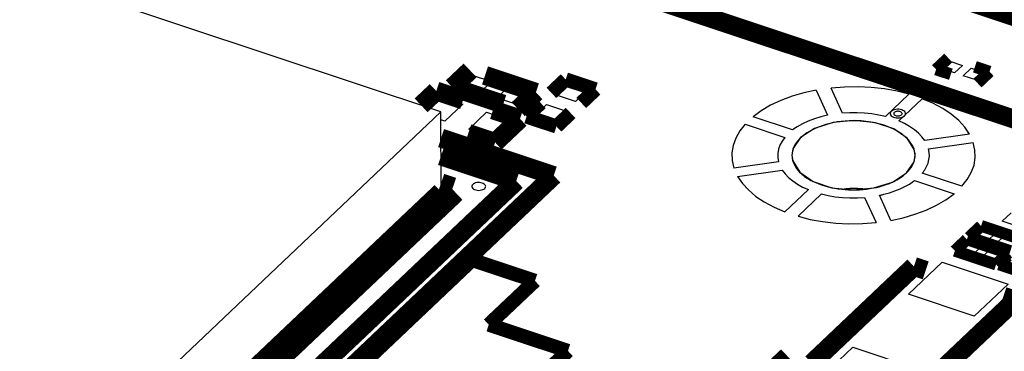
# Model space of a CAD drawing. Extents: x 0 to 1189, y 0 to 841.
# Tile 87 of 256: x 558.45 to 571.03, y 323.61 to 327.85. Entities that reach past the tile are written whole.
import ezdxf

# ---------------------------------------------------------------- set-up
doc = ezdxf.new("R2010")
doc.units = 0
doc.header["$LTSCALE"] = 65.395
doc.layers.get('0').update_dxf_attribs({"linetype": 'CONTINUOUS'})

msp = doc.modelspace()

# ---------------------------------------------------------------- linework, layer by layer
at = {"color": 7, "linetype": 'Continuous'}
for p, q in [((563.831, 326.67), (552.548, 330.424)), ((570.232, 327.225), (570.332, 327.319)), ((570.332, 327.319), (570.495, 327.265)), ((570.395, 327.171), (570.232, 327.225)), ((570.495, 327.265), (570.395, 327.171)), ((570.506, 327.134), (570.606, 327.228)), ((570.606, 327.228), (570.768, 327.174)), ((570.768, 327.174), (570.668, 327.08)), ((564.086, 327.002), (564.231, 327.139)), ((564.231, 327.139), (564.476, 327.058)), ((564.476, 327.058), (564.331, 326.92)), ((570.668, 327.08), (570.506, 327.134)), ((564.331, 326.92), (564.086, 327.002)), ((564.545, 326.849), (564.69, 326.987)), ((564.69, 326.987), (564.934, 326.905)), ((565.307, 326.886), (565.452, 327.024)), ((565.452, 327.024), (565.696, 326.943)), ((565.696, 326.943), (565.551, 326.805)), ((568.625, 326.949), (568.77, 326.628)), ((568.961, 326.656), (568.816, 326.976)), ((563.654, 326.729), (563.802, 326.869)), ((563.802, 326.869), (564.108, 326.768)), ((564.789, 326.768), (564.545, 326.849)), ((564.934, 326.905), (564.789, 326.768)), ((565.551, 326.805), (565.307, 326.886)), ((569.812, 326.897), (569.512, 326.612)), ((569.681, 326.555), (569.981, 326.84)), ((557.531, 320.7), (563.831, 326.67)), ((563.833, 325.649), (563.831, 326.67)), ((564.108, 326.768), (563.88, 326.552)), ((564.186, 326.451), (564.413, 326.666)), ((564.413, 326.666), (564.719, 326.564)), ((565.034, 326.628), (565.179, 326.766)), ((565.179, 326.766), (565.424, 326.684)), ((565.424, 326.684), (565.279, 326.547)), ((563.88, 326.552), (563.831, 326.569)), ((564.719, 326.564), (564.492, 326.349)), ((565.279, 326.547), (565.034, 326.628)), ((568.325, 326.44), (567.819, 326.609)), ((564.492, 326.349), (564.186, 326.451)), ((567.718, 326.513), (568.224, 326.345)), ((570.584, 326.388), (570.013, 326.305)), ((570.062, 326.198), (570.632, 326.281)), ((568.144, 326.035), (567.574, 325.953)), ((568.325, 326.05), (568.328, 326.041)), ((569.78, 325.891), (569.877, 326.035)), ((569.875, 326.033), (569.878, 326.041)), ((569.877, 326.035), (569.89, 326.118)), ((567.622, 325.846), (568.193, 325.928)), ((568.416, 325.899), (568.589, 325.78)), ((569.602, 325.775), (569.78, 325.891)), ((569.87, 325.784), (569.882, 325.793)), ((569.882, 325.793), (570.388, 325.625)), ((570.488, 325.72), (569.982, 325.888)), ((568.526, 325.678), (568.225, 325.393)), ((568.589, 325.78), (568.824, 325.702)), ((568.824, 325.702), (569.093, 325.674)), ((569.115, 325.691), (569.016, 325.682)), ((569.093, 325.674), (569.363, 325.699)), ((569.192, 325.683), (569.115, 325.691)), ((569.363, 325.699), (569.602, 325.775)), ((568.394, 325.337), (568.695, 325.622)), ((569.245, 325.578), (569.391, 325.257)), ((569.581, 325.285), (569.436, 325.605)), ((571.004, 325.273), (571.117, 325.38)), ((570.653, 325.079), (570.753, 325.173)), ((570.753, 325.173), (570.915, 325.119)), ((571.462, 325.12), (571.004, 325.273)), ((570.815, 325.025), (570.653, 325.079)), ((570.915, 325.119), (570.815, 325.025)), ((570.926, 324.988), (571.026, 325.082)), ((571.026, 325.082), (571.188, 325.028)), ((570.471, 324.906), (570.571, 325.001)), ((570.633, 324.852), (570.471, 324.906)), ((570.571, 325.001), (570.733, 324.947)), ((570.733, 324.947), (570.633, 324.852)), ((570.744, 324.815), (570.844, 324.91)), ((570.844, 324.91), (571.006, 324.856)), ((571.088, 324.934), (570.926, 324.988)), ((570.907, 324.762), (570.744, 324.815)), ((571.006, 324.856), (570.907, 324.762)), ((569.806, 324.34), (570.237, 324.749)), ((570.237, 324.749), (571.078, 324.469)), ((571.078, 324.469), (570.646, 324.06)), ((570.646, 324.06), (569.806, 324.34)), ((568.661, 323.255), (569.093, 323.664)), ((569.093, 323.664), (569.934, 323.384))]:
    msp.add_line(p, q, dxfattribs=at)
for points, const_width in [([(571.905, 326.329), (549.628, 333.741)], 0.242), ([(571.788, 327.678), (564.554, 330.085)], 0.242), ([(570.314, 327.36), (570.159, 327.214)], 0.151), ([(564.203, 327.201), (563.976, 326.986)], 0.242), ([(570.841, 327.185), (570.654, 327.247)], 0.151), ([(565.044, 326.921), (564.394, 327.137)], 0.242), ([(565.242, 326.914), (565.424, 327.086)], 0.181), ([(565.424, 327.086), (565.806, 326.959)], 0.181), ([(570.159, 327.214), (570.347, 327.152)], 0.151), ([(570.687, 327.039), (570.841, 327.185)], 0.151), ([(563.577, 326.755), (563.771, 326.938)], 0.242), ([(563.771, 326.938), (564.115, 326.823)], 0.242), ([(563.976, 326.986), (564.626, 326.77)], 0.242), ([(564.817, 326.706), (565.044, 326.921)], 0.242), ([(565.806, 326.959), (565.624, 326.786)], 0.181), ([(564.841, 326.582), (564.497, 326.696)], 0.242), ([(565.106, 326.784), (564.924, 326.612)], 0.181), ([(564.523, 326.281), (564.841, 326.582)], 0.242), ([(564.924, 326.612), (565.307, 326.485)], 0.181), ([(565.307, 326.485), (565.488, 326.657)], 0.181), ([(565.272, 325.857), (563.832, 326.336)], 0.242), ([(564.179, 326.395), (564.523, 326.281)], 0.242), ([(564.793, 325.788), (563.832, 326.107)], 0.242), ([(558.932, 320.233), (564.793, 325.788)], 0.242), ([(559.233, 320.133), (565.272, 325.857)], 0.242), ([(563.985, 325.713), (563.833, 325.764)], 0.242), ([(563.833, 325.649), (558.331, 320.434)], 0.242), ([(558.481, 320.384), (564.022, 325.635)], 0.242), ([(570.734, 325.214), (570.579, 325.068)], 0.151), ([(571.261, 325.039), (570.734, 325.214)], 0.151), ([(570.552, 325.042), (570.398, 324.896)], 0.151), ([(571.08, 324.867), (570.552, 325.042)], 0.151), ([(570.579, 325.068), (571.107, 324.893)], 0.151), ([(570.398, 324.896), (570.925, 324.72)], 0.151), ([(570.925, 324.72), (571.08, 324.867)], 0.151), ([(571.075, 324.828), (570.963, 324.722)], 0.151), ([(568.57, 323.459), (569.875, 324.696)], 0.242), ([(569.875, 324.696), (570.026, 324.646)], 0.242), ([(570.963, 324.722), (571.223, 324.636)], 0.151), ([(571.019, 324.315), (571.169, 324.265)], 0.242), ([(571.169, 324.265), (569.864, 323.028)], 0.242), ([(568.259, 323.299), (568.384, 323.417)], 0.604)]:
    msp.add_lwpolyline(points, dxfattribs=dict(at, const_width=const_width))
for points in [[(568.625, 326.949), (568.468, 326.915), (568.319, 326.871), (568.174, 326.817), (568.044, 326.756), (567.924, 326.686), (567.819, 326.609)], [(569.812, 326.897), (569.659, 326.935), (569.498, 326.964), (569.328, 326.983), (569.161, 326.991), (568.987, 326.989), (568.816, 326.976)], [(570.584, 326.388), (570.524, 326.476), (570.447, 326.56), (570.351, 326.641), (570.244, 326.714), (570.118, 326.781), (569.981, 326.84)], [(569.585, 326.676), (569.577, 326.666), (569.572, 326.655), (569.573, 326.643), (569.577, 326.632), (569.585, 326.622), (569.597, 326.613), (569.612, 326.605), (569.63, 326.599), (569.649, 326.596), (569.669, 326.594), (569.689, 326.596), (569.709, 326.599), (569.726, 326.605), (569.742, 326.612), (569.754, 326.621)], [(569.754, 326.621), (569.762, 326.631), (569.767, 326.642), (569.767, 326.653), (569.764, 326.663), (569.758, 326.674), (569.748, 326.683), (569.735, 326.691), (569.719, 326.697), (569.701, 326.702), (569.683, 326.704), (569.663, 326.704), (569.644, 326.702), (569.626, 326.699), (569.61, 326.693), (569.596, 326.685), (569.585, 326.676)], [(569.623, 326.664), (569.619, 326.658), (569.617, 326.652), (569.617, 326.646), (569.619, 326.64), (569.624, 326.634), (569.63, 326.629), (569.638, 326.625), (569.648, 326.622), (569.658, 326.62), (569.669, 326.619), (569.681, 326.62), (569.691, 326.622), (569.701, 326.625), (569.709, 326.629), (569.716, 326.634)], [(569.716, 326.634), (569.72, 326.639), (569.723, 326.645), (569.723, 326.651), (569.721, 326.657), (569.718, 326.663), (569.712, 326.668), (569.705, 326.672), (569.697, 326.675), (569.687, 326.678), (569.677, 326.679), (569.666, 326.679), (569.656, 326.678), (569.646, 326.676), (569.637, 326.673), (569.629, 326.669), (569.623, 326.664)], [(568.77, 326.628), (568.686, 326.608), (568.603, 326.583), (568.524, 326.553), (568.451, 326.519), (568.384, 326.481), (568.325, 326.44)], [(569.862, 326.234), (569.807, 326.315), (569.726, 326.388), (569.618, 326.452), (569.493, 326.502), (569.353, 326.537), (569.201, 326.556), (569.047, 326.558), (568.893, 326.543), (568.75, 326.511), (568.62, 326.465), (568.507, 326.404), (568.418, 326.333)], [(569.89, 326.118), (569.88, 326.189), (569.79, 326.334), (569.617, 326.453), (569.382, 326.531), (569.113, 326.559), (568.843, 326.534), (568.605, 326.459), (568.426, 326.342)], [(569.512, 326.612), (569.427, 326.631), (569.336, 326.646), (569.243, 326.656), (569.149, 326.661), (569.055, 326.661), (568.961, 326.656)], [(570.013, 326.305), (569.978, 326.352), (569.933, 326.399), (569.881, 326.443), (569.82, 326.484), (569.753, 326.522), (569.681, 326.555)], [(567.718, 326.513), (567.65, 326.427), (567.598, 326.337), (567.564, 326.241), (567.548, 326.147), (567.551, 326.049), (567.574, 325.953)], [(568.224, 326.345), (568.19, 326.297), (568.162, 326.246), (568.144, 326.194), (568.135, 326.141), (568.135, 326.088), (568.144, 326.035)], [(568.426, 326.342), (568.329, 326.198), (568.316, 326.115)], [(568.418, 326.333), (568.387, 326.298), (568.361, 326.262), (568.341, 326.225), (568.327, 326.188), (568.319, 326.149), (568.316, 326.11)], [(569.89, 326.115), (569.889, 326.135), (569.887, 326.155), (569.883, 326.175), (569.878, 326.195), (569.871, 326.214), (569.862, 326.234)], [(570.013, 325.93), (570.037, 325.972), (570.055, 326.016), (570.067, 326.062), (570.072, 326.107), (570.071, 326.153), (570.062, 326.198)], [(570.488, 325.72), (570.557, 325.806), (570.608, 325.897), (570.643, 325.992), (570.658, 326.087), (570.655, 326.184), (570.632, 326.281)], [(568.316, 326.115), (568.326, 326.044), (568.416, 325.899)], [(568.316, 326.11), (568.317, 326.101), (568.318, 326.09), (568.319, 326.081), (568.321, 326.07), (568.322, 326.061), (568.325, 326.05)], [(568.328, 326.041), (568.336, 326.018), (568.347, 325.994), (568.36, 325.971), (568.375, 325.948), (568.393, 325.925), (568.414, 325.902)], [(569.878, 326.041), (569.881, 326.053), (569.884, 326.065), (569.887, 326.078), (569.888, 326.09), (569.889, 326.102), (569.89, 326.115)], [(568.193, 325.928), (568.228, 325.881), (568.273, 325.834), (568.326, 325.79), (568.386, 325.749), (568.453, 325.711), (568.526, 325.678)], [(569.78, 325.892), (569.801, 325.913), (569.82, 325.936), (569.838, 325.96), (569.853, 325.983), (569.865, 326.007), (569.875, 326.033)], [(569.982, 325.888), (569.986, 325.893), (569.992, 325.9), (569.997, 325.907), (570.002, 325.915), (570.007, 325.922), (570.013, 325.93)], [(567.622, 325.846), (567.683, 325.757), (567.759, 325.673), (567.855, 325.592), (567.963, 325.52), (568.088, 325.452), (568.225, 325.393)], [(568.414, 325.902), (568.428, 325.889), (568.442, 325.876), (568.458, 325.863), (568.474, 325.85), (568.491, 325.838), (568.509, 325.825)], [(568.509, 325.825), (568.52, 325.819), (568.534, 325.811), (568.545, 325.804), (568.559, 325.796), (568.573, 325.789), (568.586, 325.782)], [(568.586, 325.782), (568.62, 325.767), (568.658, 325.751), (568.695, 325.738), (568.735, 325.725), (568.777, 325.713), (568.82, 325.704)], [(569.492, 325.618), (569.562, 325.637), (569.632, 325.661), (569.698, 325.687), (569.76, 325.717), (569.817, 325.749), (569.87, 325.784)], [(569.597, 325.773), (569.618, 325.783), (569.639, 325.793), (569.658, 325.804), (569.678, 325.815), (569.698, 325.828), (569.716, 325.84)], [(569.716, 325.84), (569.726, 325.847), (569.738, 325.856), (569.749, 325.865), (569.76, 325.874), (569.769, 325.882), (569.78, 325.892)], [(564.236, 325.743), (564.228, 325.733), (564.225, 325.723), (564.225, 325.713), (564.229, 325.703), (564.236, 325.693), (564.247, 325.685), (564.261, 325.678), (564.277, 325.673), (564.294, 325.67), (564.313, 325.668), (564.331, 325.67), (564.348, 325.673), (564.365, 325.678), (564.378, 325.685), (564.39, 325.693)], [(564.39, 325.693), (564.397, 325.702), (564.401, 325.712), (564.402, 325.721), (564.399, 325.731), (564.393, 325.74), (564.384, 325.749), (564.372, 325.756), (564.358, 325.762), (564.342, 325.766), (564.325, 325.768), (564.307, 325.768), (564.29, 325.767), (564.273, 325.763), (564.259, 325.758), (564.246, 325.751), (564.236, 325.743)], [(568.82, 325.704), (568.861, 325.695), (568.906, 325.688), (568.952, 325.682), (568.995, 325.678), (569.041, 325.676), (569.088, 325.674)], [(569.12, 325.691), (569.098, 325.691), (569.076, 325.691), (569.054, 325.69), (569.03, 325.689), (569.008, 325.687), (568.984, 325.685)], [(569.088, 325.674), (569.132, 325.675), (569.178, 325.676), (569.225, 325.68), (569.268, 325.684), (569.313, 325.691), (569.359, 325.699)], [(569.223, 325.686), (569.206, 325.687), (569.19, 325.688), (569.174, 325.689), (569.154, 325.69), (569.138, 325.691), (569.12, 325.691)], [(569.359, 325.699), (569.4, 325.707), (569.442, 325.718), (569.482, 325.729), (569.522, 325.743), (569.561, 325.757), (569.597, 325.773)], [(568.695, 325.622), (568.779, 325.602), (568.87, 325.587), (568.963, 325.577), (569.057, 325.572), (569.152, 325.572), (569.245, 325.578)], [(569.436, 325.605), (569.442, 325.607), (569.452, 325.609), (569.461, 325.611), (569.471, 325.613), (569.48, 325.615), (569.492, 325.618)], [(569.581, 325.285), (569.738, 325.319), (569.888, 325.362), (570.033, 325.416), (570.162, 325.477), (570.282, 325.547), (570.388, 325.625)], [(568.394, 325.337), (568.548, 325.298), (568.708, 325.27), (568.878, 325.251), (569.045, 325.242), (569.219, 325.244), (569.391, 325.257)]]:
    msp.add_lwpolyline(points, dxfattribs=at)
at = {"color": 40, "linetype": 'Continuous', "const_width": 0.181}
for points in [[(564.229, 324.779), (562.549, 323.186)], [(564.229, 324.779), (565.032, 324.512)], [(565.032, 324.512), (564.441, 323.953)], [(564.441, 323.953), (565.454, 323.616)], [(565.454, 323.616), (564.534, 322.744)]]:
    msp.add_lwpolyline(points, dxfattribs=at)

doc.saveas('drawing.dxf')
